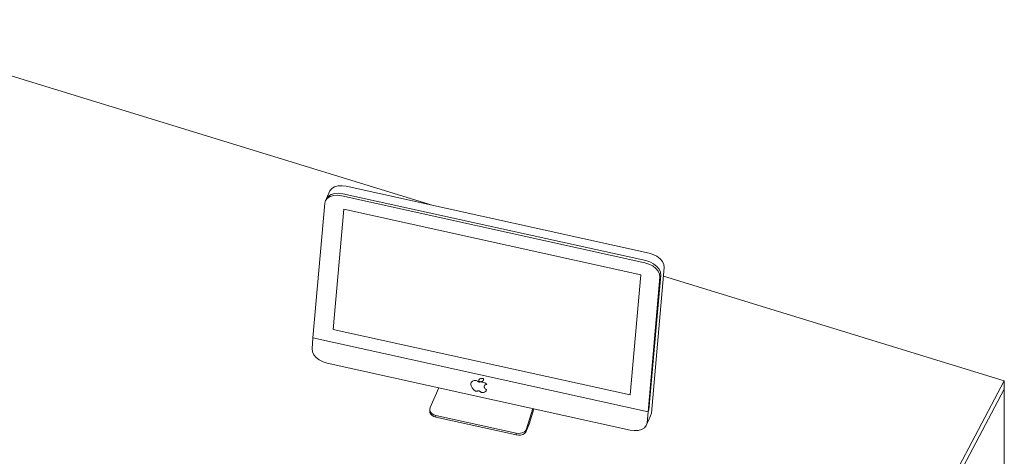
# Model space of a CAD drawing. Header units: millimetres. Extents: x -2220 to 52371, y -4077 to 6953.
# Tile 57 of 228: x 4163 to 5746, y 297 to 999. Entities that reach past the tile are written whole.
import ezdxf

# ---------------------------------------------------------------- set-up
doc = ezdxf.new("R2010")
doc.units = ezdxf.units.MM
doc.header["$MEASUREMENT"] = 0
doc.layers.add('Nuevo_09_EI_Mobiliari general', color=7, linetype='Continuous')
doc.layers.add('Nuevo_09_EI_Mobiliari general_Pluma_Nº__1', color=7, linetype='Continuous', lineweight=5)

# ---------------------------------------------------------------- blocks, each defined once
blk = doc.blocks.new('Elem Sección_69_1')
at = {"layer": 'Nuevo_09_EI_Mobiliari general_Pluma_Nº__1', "color": 7, "linetype": 'Continuous', "lineweight": 5}
for p, q in [((3854.7, 998.9), (4826.2, 700.7)), ((5197.8, 586.7), (5745.6, 418.6)), ((5745.6, 418.6), (5408.1, -218.2)), ((5745.6, 405.1), (5745.6, 418.6)), ((5745.6, 405.1), (5422, -205.4)), ((5745.6, 41.2), (5745.6, 405.1))]:
    blk.add_line(p, q, dxfattribs=at)
blk = doc.blocks.new('Elem Sección_72_1')
at = {"layer": 'Nuevo_09_EI_Mobiliari general_Pluma_Nº__1', "color": 7, "linetype": 'Continuous', "lineweight": 5}
for p, q in [((4669.3, 730.2), (4664.9, 727.5)), ((4674.9, 731.8), (4669.3, 730.2)), ((4681.3, 732.1), (4674.9, 731.8)), ((4688.1, 731.3), (4681.3, 732.1)), ((5174.7, 623.8), (4688.1, 731.3)), ((4661.9, 723.8), (4656.5, 711.6)), ((4659.4, 715.3), (4656.5, 711.6)), ((4662.4, 714.7), (4658, 712)), ((4663.9, 718), (4659.4, 715.3)), ((4664.9, 727.5), (4661.9, 723.8)), ((4668, 716.3), (4662.4, 714.7)), ((4669.5, 719.6), (4663.9, 718)), ((4674.4, 716.6), (4668, 716.3)), ((4675.9, 719.9), (4669.5, 719.6)), ((4681.1, 715.8), (4674.4, 716.6)), ((4682.6, 719.1), (4675.9, 719.9)), ((5167.8, 608.3), (4681.1, 715.8)), ((5169.3, 611.6), (4682.6, 719.1)), ((4653.7, 704), (4634.6, 487.4)), ((4655, 708.4), (4653.7, 704)), ((4658, 712), (4655, 708.4)), ((4656.5, 711.6), (4655, 708.4)), ((4684, 694.1), (4667, 501.2)), ((4684, 694.1), (5161.3, 588.7)), ((5181.4, 621.7), (5174.7, 623.8)), ((5187.4, 618.6), (5181.4, 621.7)), ((5192.6, 614.6), (5187.4, 618.6)), ((5174.4, 606.2), (5167.8, 608.3)), ((5175.9, 609.5), (5169.3, 611.6)), ((5180.5, 603.1), (5174.4, 606.2)), ((5182, 606.4), (5175.9, 609.5)), ((5185.7, 599.1), (5180.5, 603.1)), ((5187.1, 602.4), (5182, 606.4)), ((5190.9, 597.9), (5187.1, 602.4)), ((5196.4, 610.1), (5192.6, 614.6)), ((5198.6, 605.3), (5196.4, 610.1)), ((5199.1, 600.6), (5198.6, 605.3)), ((5161.3, 588.7), (5144.3, 395.8)), ((5174.5, 371.8), (5193.6, 588.4)), ((5178.4, 366.5), (5199.1, 600.6)), ((5189.4, 594.6), (5185.7, 599.1)), ((5191.7, 589.8), (5189.4, 594.6)), ((5193.1, 593.1), (5190.9, 597.9)), ((5192.1, 585.1), (5191.7, 589.8)), ((5193.6, 588.4), (5193.1, 593.1)), ((5173, 368.5), (5192.1, 585.1)), ((4667, 501.2), (5144.3, 395.8)), ((4634.6, 487.4), (4633.1, 469.9)), ((4634.6, 487.4), (5173, 368.5)), ((4633.1, 469.9), (4633.6, 465.2)), ((4633.6, 465.2), (4635.8, 460.5)), ((4635.8, 460.5), (4639.6, 455.9)), ((4639.6, 455.9), (4644.7, 452)), ((4644.7, 452), (4650.8, 448.9)), ((4650.8, 448.9), (4657.4, 446.8)), ((4657.4, 446.8), (5144.1, 339.3)), ((4888.2, 413.6), (4888.4, 414.8)), ((4888.3, 412.3), (4888.2, 413.6)), ((4889, 410.2), (4888.3, 412.3)), ((4888.4, 414.8), (4888.9, 416)), ((4888.9, 416), (4889.7, 417)), ((4889.7, 417), (4890.9, 417.8)), ((4890.9, 417.8), (4892.3, 418.5)), ((4892.3, 418.5), (4893.6, 418.9)), ((4893.6, 418.9), (4894.6, 419)), ((4894.6, 419), (4895.6, 418.9)), ((4895.6, 418.9), (4896.7, 418.8)), ((4896.7, 418.8), (4897.8, 418.5)), ((4897.8, 418.5), (4898.8, 418.1)), ((4898.8, 418.1), (4899.8, 417.6)), ((4899.8, 417.6), (4900.4, 417.1)), ((4900.4, 417.1), (4900.8, 416.9)), ((4900.8, 416.9), (4901.3, 416.7)), ((4901.3, 420.1), (4901.1, 419.4)), ((4901.1, 419.4), (4901.1, 418.6)), ((4901.1, 418.6), (4901.3, 417.9)), ((4901.7, 420.7), (4901.3, 420.1)), ((4901.3, 417.9), (4901.5, 417.5)), ((4901.3, 416.7), (4901.8, 416.5)), ((4901.5, 417.5), (4902, 417.4)), ((4902.2, 421.2), (4901.7, 420.7)), ((4901.8, 416.5), (4902.3, 416.5)), ((4902, 417.4), (4903.1, 417.2)), ((4902.9, 421.7), (4902.2, 421.2)), ((4902.3, 416.5), (4902.8, 416.5)), ((4902.8, 416.5), (4904.6, 416.6)), ((4903.8, 422), (4902.9, 421.7)), ((4903.1, 417.2), (4904.2, 417.1)), ((4904.7, 422.2), (4903.8, 422)), ((4904.2, 417.1), (4905.2, 417.2)), ((4904.6, 416.6), (4906.2, 416.5)), ((4905.7, 422.3), (4904.7, 422.2)), ((4905.2, 417.2), (4906.1, 417.4)), ((4906.8, 422.2), (4905.7, 422.3)), ((4906.1, 417.4), (4906.9, 417.7)), ((4906.2, 416.5), (4907.8, 416.2)), ((4907.9, 422), (4906.8, 422.2)), ((4906.9, 417.7), (4907.6, 418.2)), ((4907.6, 418.2), (4908.2, 418.7)), ((4907.8, 416.2), (4909.4, 415.7)), ((4908.4, 421.9), (4907.9, 422)), ((4908.2, 418.7), (4908.5, 419.4)), ((4908.5, 421.6), (4908.4, 421.9)), ((4908.7, 420.8), (4908.5, 421.6)), ((4908.5, 419.4), (4908.7, 420.1)), ((4908.7, 420.1), (4908.7, 420.8)), ((4909.4, 415.7), (4910.9, 415)), ((4910.8, 411.5), (4910.2, 410.8)), ((4911.5, 412), (4910.8, 411.5)), ((4910.9, 415), (4912.3, 414.2)), ((4912.5, 412.4), (4911.5, 412)), ((4912.3, 414.2), (4913.5, 413.2)), ((4913.5, 412.6), (4912.5, 412.4)), ((4913.5, 413.2), (4914.1, 412.7)), ((4914.1, 412.7), (4913.5, 412.6)), ((4837.1, 407.1), (4822.7, 375.6)), ((4890.7, 407.1), (4889, 410.2)), ((4893.1, 404.2), (4890.7, 407.1)), ((4895.2, 402.4), (4893.1, 404.2)), ((4895.7, 402.1), (4895.2, 402.4)), ((4896.3, 401.9), (4895.7, 402.1)), ((4896.9, 401.7), (4896.3, 401.9)), ((4897.5, 401.7), (4896.9, 401.7)), ((4898.1, 401.7), (4897.5, 401.7)), ((4898.7, 401.7), (4898.1, 401.7)), ((4899.2, 401.9), (4898.7, 401.7)), ((4899.7, 402.2), (4899.2, 401.9)), ((4900.2, 402.4), (4899.7, 402.2)), ((4900.5, 402.4), (4900.2, 402.4)), ((4900.8, 402.4), (4900.5, 402.4)), ((4901.1, 402.4), (4900.8, 402.4)), ((4901.6, 402.3), (4901.1, 402.4)), ((4901.9, 402.2), (4901.6, 402.3)), ((4902.2, 402.1), (4901.9, 402.2)), ((4902.5, 402), (4902.2, 402.1)), ((4903, 401.7), (4902.5, 402)), ((4903.2, 401.5), (4903, 401.7)), ((4903.5, 401.2), (4903.2, 401.5)), ((4903.9, 400.8), (4903.5, 401.2)), ((4904.4, 400.4), (4903.9, 400.8)), ((4904.9, 400.1), (4904.4, 400.4)), ((4905.5, 399.9), (4904.9, 400.1)), ((4906.1, 399.7), (4905.5, 399.9)), ((4906.7, 399.6), (4906.1, 399.7)), ((4907.3, 399.6), (4906.7, 399.6)), ((4908, 399.7), (4907.3, 399.6)), ((4908.9, 399.9), (4908, 399.7)), ((4910.5, 400.5), (4908.9, 399.9)), ((4909.8, 410.1), (4909.7, 409.3)), ((4909.7, 409.3), (4909.7, 408.5)), ((4909.7, 408.5), (4910, 407.6)), ((4910.2, 410.8), (4909.8, 410.1)), ((4910, 407.6), (4910.4, 406.8)), ((4910.4, 406.8), (4911.1, 406)), ((4911.8, 401.3), (4910.5, 400.5)), ((4911.1, 406), (4911.9, 405.2)), ((4912.9, 402.3), (4911.8, 401.3)), ((4911.9, 405.2), (4912.8, 404.5)), ((4912.8, 404.5), (4913.7, 404)), ((4913.6, 403.5), (4912.9, 402.3)), ((4913.7, 404), (4913.6, 403.5)), ((4822.7, 375.6), (4822.2, 372.9)), ((4822.2, 372.9), (4822.5, 370.3)), ((4822.2, 372.9), (4822.2, 370.2)), ((4822.5, 367.5), (4822.2, 370.2)), ((4822.5, 370.3), (4823.8, 367.8)), ((4823.8, 365), (4822.5, 367.5)), ((4823.8, 367.8), (4825.9, 365.6)), ((4825.9, 362.9), (4823.8, 365)), ((4825.9, 365.6), (4828.7, 363.9)), ((4828.7, 363.9), (4831.9, 362.9)), ((4978, 341.3), (4988, 373.8)), ((4989.5, 373.5), (4982, 349)), ((5171.5, 351), (5173, 368.5)), ((5174.5, 371.8), (5173, 368.5)), ((5177.1, 362.2), (5178.4, 366.5)), ((4828.7, 361.2), (4825.9, 362.9)), ((4831.9, 360.1), (4828.7, 361.2)), ((4831.9, 362.9), (4961.3, 334.3)), ((4831.9, 362.9), (4831.9, 360.1)), ((4831.9, 360.1), (4961.3, 331.6)), ((4982, 349), (4978, 341.3)), ((4978, 338.5), (4982, 349)), ((5177.1, 362.2), (5170.2, 346.7)), ((5170.2, 346.7), (5171.5, 351)), ((4961.3, 334.3), (4964.8, 333.9)), ((4961.3, 331.6), (4961.3, 334.3)), ((4964.8, 333.9), (4968.3, 334.2)), ((4968.3, 334.2), (4971.6, 335.2)), ((4971.6, 332.4), (4968.3, 331.4)), ((4971.6, 335.2), (4974.4, 336.7)), ((4974.4, 334), (4971.6, 332.4)), ((4974.4, 336.7), (4976.6, 338.8)), ((4976.6, 336.1), (4974.4, 334)), ((4976.6, 338.8), (4978, 341.3)), ((4978, 338.5), (4976.6, 336.1)), ((4978, 338.5), (4978, 341.3)), ((5144.1, 339.3), (5150.8, 338.4)), ((5150.8, 338.4), (5157.2, 338.8)), ((5157.2, 338.8), (5162.8, 340.4)), ((5162.8, 340.4), (5167.3, 343.1)), ((5167.3, 343.1), (5170.2, 346.7)), ((4964.8, 331.1), (4961.3, 331.6)), ((4968.3, 331.4), (4964.8, 331.1))]:
    blk.add_line(p, q, dxfattribs=at)

msp = doc.modelspace()

# ---------------------------------------------------------------- block references
at = {"layer": 'Nuevo_09_EI_Mobiliari general', "lineweight": 0}
for name in ['Elem Sección_69_1', 'Elem Sección_72_1']:
    msp.add_blockref(name, (0, 0), dxfattribs=at)

doc.saveas('drawing.dxf')
